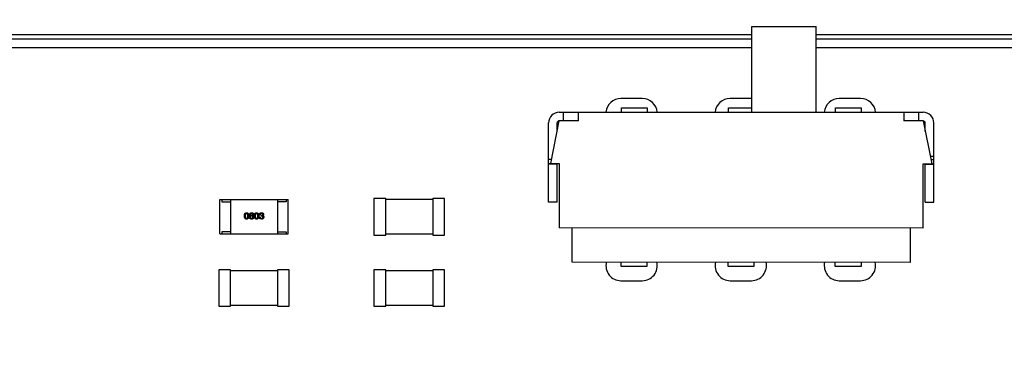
# Model space of a CAD drawing. Header units: inches. Extents: x -36 to 490, y -51 to 98.
# Tile 80 of 153: x 353 to 376, y 54 to 62. Entities that reach past the tile are written whole.
import ezdxf

# ---------------------------------------------------------------- set-up
doc = ezdxf.new("R2010")
doc.units = ezdxf.units.IN
doc.header["$LTSCALE"] = 1.21
doc.header["$MEASUREMENT"] = 0
doc.header["$PDMODE"] = 3
doc.header["$PDSIZE"] = 0.3125
doc.layers.get('0').update_dxf_attribs({"linetype": 'CONTINUOUS'})
doc.layers.get('Defpoints').update_dxf_attribs({"linetype": 'CONTINUOUS'})
doc.layers.add('DIM', color=3, linetype='CONTINUOUS')
doc.styles.get("Standard").update_dxf_attribs({"font": 'txt', "width": 0.8})
doc.dimstyles.get("Standard").update_dxf_attribs({"dimtxt": 0.15625, "dimasz": 0.1875, "dimexe": 0.125, "dimexo": 0.0625, "dimgap": 0.09, "dimtad": 0, "dimtih": 1, "dimtoh": 1, "dimzin": 4, "dimdsep": 46, "dimtxsty": 'Standard', "dimblk": '_FILLED', "dimblk1": '_FILLED', "dimblk2": '_FILLED', "dimcen": 0.09, "dimazin": 1, "dimtp": 0.01, "dimtm": 0.01, "dimtfac": 1, "dimtofl": 0, "dimtmove": 0, "dimatfit": 3, "dimldrblk": '_FILLED', "dimfxl": 1, "dimtolj": 1, "dimtzin": 4, "dimarcsym": 0})

# ---------------------------------------------------------------- blocks, each defined once
blk = doc.blocks.new('_FILLED')
at = {"color": 0, "linetype": 'ByBlock'}
blk.add_solid([(0, 0), (-1, 0.1667), (-1, -0.1667)], dxfattribs=at)
blk = doc.blocks.new('*D65')
at = {"layer": 'Defpoints', "color": 0}
for p in [(445.9, 83.388), (319.7, 47.851), (445.9, 47.789)]:
    blk.add_point(p, dxfattribs=at)
at = {"layer": 'DIM', "color": 0, "lineweight": -2}
for p, q in [((319.7, 47.914), (319.7, 83.513)), ((445.9, 47.851), (445.9, 83.513)), ((322.24, 83.388), (378.21, 83.388)), ((443.36, 83.388), (387.39, 83.388))]:
    blk.add_line(p, q, dxfattribs=at)
at = {"layer": 'DIM', "color": 0, "lineweight": -2, "xscale": 2.54, "yscale": 2.54, "zscale": 2.54, "rotation": 180}
blk.add_blockref('_FILLED', (319.7, 83.388), dxfattribs=at)
at = {"layer": 'DIM', "color": 0, "lineweight": -2, "xscale": 2.54, "yscale": 2.54, "zscale": 2.54}
blk.add_blockref('_FILLED', (445.9, 83.388), dxfattribs=at)
at = {"layer": 'DIM', "color": 0, "insert": (382.8, 83.388), "char_height": 2.5, "attachment_point": 5, "line_spacing_factor": 2.5}
blk.add_mtext('\\A1;126.20', dxfattribs=at)
blk = doc.blocks.new('*D68')
at = {"layer": 'Defpoints', "color": 0}
for p in [(406.8, 77.939), (348.8, 41.989), (406.8, 41.989)]:
    blk.add_point(p, dxfattribs=at)
at = {"layer": 'DIM', "color": 0, "lineweight": -2}
for p, q in [((348.8, 42.051), (348.8, 78.064)), ((406.8, 42.051), (406.8, 78.064)), ((351.34, 77.939), (374.044, 77.939)), ((404.26, 77.939), (381.557, 77.939))]:
    blk.add_line(p, q, dxfattribs=at)
at = {"layer": 'DIM', "color": 0, "lineweight": -2, "xscale": 2.54, "yscale": 2.54, "zscale": 2.54, "rotation": 180}
blk.add_blockref('_FILLED', (348.8, 77.939), dxfattribs=at)
at = {"layer": 'DIM', "color": 0, "lineweight": -2, "xscale": 2.54, "yscale": 2.54, "zscale": 2.54}
blk.add_blockref('_FILLED', (406.8, 77.939), dxfattribs=at)
at = {"layer": 'DIM', "color": 0, "insert": (377.8, 77.939), "char_height": 2.5, "attachment_point": 5, "line_spacing_factor": 2.5}
blk.add_mtext('\\A1;58.00', dxfattribs=at)

msp = doc.modelspace()

# ---------------------------------------------------------------- linework, layer by layer
at = {"color": 7, "linetype": 'Continuous'}
for p, q in [((369.78, 59.725), (369.781, 61.725)), ((369.781, 61.725), (371.281, 61.725)), ((371.28, 59.725), (371.281, 61.725)), ((369.781, 61.425), (300.64, 61.425)), ((301.05, 61.539), (369.781, 61.539)), ((371.281, 61.539), (378.724, 61.539)), ((378.72, 61.425), (371.281, 61.425)), ((369.781, 61.225), (334.37, 61.233)), ((375.998, 61.224), (371.281, 61.225)), ((367.22, 60.047), (366.72, 60.047)), ((369.77, 60.047), (369.27, 60.047)), ((372.32, 60.047), (371.82, 60.047)), ((366.73, 59.726), (366.73, 59.826)), ((366.73, 59.826), (367.33, 59.826)), ((367.33, 59.826), (367.33, 59.726)), ((369.23, 59.725), (369.23, 59.825)), ((369.23, 59.825), (369.78, 59.825)), ((371.73, 59.725), (371.73, 59.825)), ((371.73, 59.825), (372.33, 59.825)), ((372.33, 59.825), (372.33, 59.725)), ((365.28, 59.726), (373.78, 59.724)), ((365.38, 59.526), (365.38, 59.726)), ((365.73, 59.526), (365.73, 59.726)), ((373.33, 59.724), (373.33, 59.524)), ((373.68, 59.524), (373.68, 59.724)), ((365.03, 57.626), (365.03, 59.476)), ((365.08, 58.526), (365.28, 59.526)), ((365.23, 59.276), (365.23, 59.476)), ((365.73, 59.526), (365.28, 59.526)), ((373.78, 59.524), (373.33, 59.524)), ((373.78, 59.524), (373.98, 58.524)), ((373.83, 59.274), (373.83, 59.474)), ((374.03, 57.624), (374.03, 59.474)), ((373.945, 58.698), (374.03, 58.697)), ((365.1, 58.626), (365.03, 58.626)), ((365.03, 58.526), (365.28, 58.526)), ((365.23, 58.513), (365.03, 58.513)), ((365.23, 57.626), (365.23, 58.526)), ((365.28, 58.526), (365.28, 57.026)), ((373.78, 57.024), (373.78, 58.524)), ((373.78, 58.524), (374.03, 58.524)), ((373.83, 57.624), (373.83, 58.524)), ((373.83, 58.511), (374.03, 58.511)), ((374.03, 58.611), (373.963, 58.611)), ((357.349, 56.887), (357.349, 57.687)), ((357.349, 57.687), (358.949, 57.687)), ((357.399, 57.687), (357.399, 57.637)), ((357.399, 57.637), (357.599, 57.637)), ((357.599, 57.687), (357.599, 56.887)), ((358.699, 57.687), (358.699, 56.887)), ((358.899, 57.637), (358.699, 57.637)), ((358.899, 57.687), (358.899, 57.637)), ((358.949, 56.887), (358.949, 57.687)), ((360.95, 57.712), (360.95, 56.862)), ((361.225, 57.712), (360.95, 57.712)), ((361.225, 56.862), (361.225, 57.712)), ((362.322, 57.687), (361.225, 57.687)), ((362.322, 57.712), (362.322, 56.862)), ((362.597, 57.712), (362.322, 57.712)), ((362.597, 56.862), (362.597, 57.712)), ((365.23, 57.626), (365.03, 57.626)), ((373.83, 57.624), (374.03, 57.624)), ((358.06, 57.311), (358.061, 57.31)), ((358.138, 57.343), (358.12, 57.343)), ((358.273, 57.28), (358.292, 57.28)), ((358.295, 57.334), (358.277, 57.334)), ((358.313, 57.303), (358.313, 57.318)), ((358.313, 57.318), (358.322, 57.318)), ((358.322, 57.303), (358.313, 57.303)), ((358.351, 57.313), (358.351, 57.312)), ((358.322, 57.232), (358.295, 57.237)), ((357.349, 56.887), (358.949, 56.887)), ((357.399, 56.937), (357.399, 56.887)), ((357.599, 56.937), (357.399, 56.937)), ((358.699, 56.937), (358.899, 56.937)), ((358.899, 56.937), (358.899, 56.887)), ((360.95, 56.862), (361.225, 56.862)), ((361.225, 56.887), (362.322, 56.887)), ((362.322, 56.862), (362.597, 56.862)), ((373.78, 57.024), (365.28, 57.026)), ((365.579, 56.226), (365.58, 57.026)), ((373.48, 57.024), (373.479, 56.224)), ((373.479, 56.224), (365.579, 56.226)), ((366.729, 56.126), (366.729, 56.226)), ((367.329, 56.226), (367.329, 56.126)), ((369.229, 56.125), (369.229, 56.225)), ((369.829, 56.225), (369.829, 56.125)), ((371.729, 56.125), (371.729, 56.225)), ((372.329, 56.225), (372.329, 56.125)), ((357.326, 56.053), (357.326, 55.203)), ((357.601, 56.053), (357.326, 56.053)), ((357.601, 55.203), (357.601, 56.053)), ((358.698, 56.028), (357.601, 56.028)), ((358.698, 56.053), (358.698, 55.203)), ((358.973, 56.053), (358.698, 56.053)), ((358.973, 55.203), (358.973, 56.053)), ((360.95, 56.053), (360.95, 55.203)), ((361.225, 56.053), (360.95, 56.053)), ((361.225, 55.203), (361.225, 56.053)), ((362.322, 56.028), (361.225, 56.028)), ((362.322, 56.053), (362.322, 55.203)), ((362.597, 56.053), (362.322, 56.053)), ((362.597, 55.203), (362.597, 56.053)), ((367.329, 56.126), (366.729, 56.126)), ((369.829, 56.125), (369.229, 56.125)), ((372.329, 56.125), (371.729, 56.125)), ((366.72, 55.797), (367.22, 55.797)), ((369.27, 55.797), (369.77, 55.797)), ((371.82, 55.797), (372.32, 55.797)), ((357.601, 55.228), (358.698, 55.228)), ((361.225, 55.228), (362.322, 55.228)), ((357.326, 55.203), (357.601, 55.203)), ((358.698, 55.203), (358.973, 55.203)), ((360.95, 55.203), (361.225, 55.203)), ((362.322, 55.203), (362.597, 55.203))]:
    msp.add_line(p, q, dxfattribs=at)
for centre, radius, start, end in [((366.72, 59.697), 0.35, 90, 175.1276), ((367.22, 59.697), 0.35, 4.8251, 90), ((369.27, 59.697), 0.35, 90, 175.216), ((371.82, 59.697), 0.35, 90, 175.3044), ((372.32, 59.697), 0.35, 4.6485, 90), ((365.28, 59.476), 0.25, 89.9881, 179.9881), ((373.78, 59.474), 0.25, 359.9881, 89.9881), ((365.28, 59.476), 0.05, 89.9881, 179.9881), ((373.78, 59.474), 0.05, 359.9881, 89.9881), ((366.72, 56.147), 0.35, 166.9523, 270), ((367.22, 56.147), 0.35, 270, 13.028), ((369.27, 56.147), 0.35, 167.0362, 270), ((369.77, 56.147), 0.35, 270, 12.9338), ((371.82, 56.147), 0.35, 167.1201, 270), ((372.32, 56.147), 0.35, 270, 12.8397)]:
    msp.add_arc(centre, radius, start, end, dxfattribs=at)
for points, knots in [([(357.924, 57.306), (357.924, 57.309), (357.924, 57.315), (357.925, 57.324), (357.926, 57.331), (357.927, 57.339), (357.929, 57.346), (357.931, 57.352), (357.934, 57.358), (357.937, 57.363), (357.94, 57.367), (357.944, 57.371), (357.948, 57.375), (357.953, 57.377), (357.958, 57.379), (357.963, 57.381), (357.968, 57.382), (357.972, 57.382), (357.974, 57.382)], [0, 0, 0, 0, 0.088823, 0.172287, 0.250296, 0.323438, 0.392244, 0.456221, 0.516635, 0.573871, 0.628, 0.680335, 0.731489, 0.782557, 0.834044, 0.886738, 0.942089, 1, 1, 1, 1]), ([(357.974, 57.232), (357.972, 57.232), (357.968, 57.232), (357.963, 57.233), (357.958, 57.235), (357.953, 57.237), (357.948, 57.24), (357.944, 57.243), (357.94, 57.247), (357.937, 57.251), (357.934, 57.256), (357.931, 57.261), (357.929, 57.268), (357.927, 57.274), (357.926, 57.281), (357.925, 57.289), (357.924, 57.297), (357.924, 57.303), (357.924, 57.306)], [0, 0, 0, 0, 0.059135, 0.115606, 0.169241, 0.221578, 0.273261, 0.324749, 0.377329, 0.431642, 0.488541, 0.548597, 0.612232, 0.680174, 0.752504, 0.829777, 0.912307, 1, 1, 1, 1]), ([(357.974, 57.365), (357.973, 57.365), (357.971, 57.365), (357.967, 57.364), (357.964, 57.363), (357.961, 57.361), (357.958, 57.359), (357.956, 57.357), (357.953, 57.354), (357.951, 57.35), (357.95, 57.346), (357.948, 57.342), (357.947, 57.337), (357.946, 57.332), (357.945, 57.326), (357.944, 57.32), (357.944, 57.313), (357.944, 57.308), (357.944, 57.306)], [0, 0, 0, 0, 0.049764, 0.097007, 0.143217, 0.188577, 0.235116, 0.282997, 0.333719, 0.387776, 0.445989, 0.508679, 0.576563, 0.649481, 0.728235, 0.812722, 0.903548, 1, 1, 1, 1]), ([(357.944, 57.306), (357.944, 57.304), (357.944, 57.299), (357.944, 57.292), (357.945, 57.286), (357.946, 57.28), (357.947, 57.275), (357.948, 57.27), (357.95, 57.266), (357.951, 57.262), (357.953, 57.258), (357.956, 57.255), (357.958, 57.253), (357.961, 57.251), (357.964, 57.249), (357.967, 57.248), (357.971, 57.247), (357.973, 57.247), (357.974, 57.247)], [0, 0, 0, 0, 0.096457, 0.187288, 0.27178, 0.350132, 0.423455, 0.491343, 0.554037, 0.612253, 0.666313, 0.717038, 0.764921, 0.811214, 0.856775, 0.902988, 0.950234, 1, 1, 1, 1]), ([(357.974, 57.382), (357.976, 57.382), (357.98, 57.382), (357.986, 57.381), (357.991, 57.379), (357.996, 57.377), (358, 57.374), (358.004, 57.371), (358.008, 57.367), (358.011, 57.362), (358.014, 57.357), (358.017, 57.352), (358.019, 57.345), (358.021, 57.339), (358.023, 57.331), (358.024, 57.323), (358.025, 57.315), (358.025, 57.309), (358.025, 57.306)], [0, 0, 0, 0, 0.057415, 0.112361, 0.16496, 0.216437, 0.267441, 0.318839, 0.371478, 0.426325, 0.483626, 0.544235, 0.608673, 0.677374, 0.750405, 0.828394, 0.911525, 1, 1, 1, 1]), ([(358.005, 57.306), (358.005, 57.308), (358.005, 57.313), (358.005, 57.32), (358.004, 57.326), (358.004, 57.332), (358.003, 57.337), (358.001, 57.342), (358, 57.346), (357.998, 57.35), (357.996, 57.354), (357.993, 57.357), (357.991, 57.359), (357.988, 57.361), (357.985, 57.363), (357.982, 57.364), (357.978, 57.365), (357.976, 57.365), (357.974, 57.365)], [0, 0, 0, 0, 0.095719, 0.185854, 0.269738, 0.347952, 0.420315, 0.487894, 0.550245, 0.608186, 0.662454, 0.713283, 0.761375, 0.808209, 0.854301, 0.901312, 0.949396, 1, 1, 1, 1]), ([(357.974, 57.247), (357.976, 57.247), (357.978, 57.247), (357.982, 57.248), (357.985, 57.249), (357.988, 57.251), (357.991, 57.253), (357.993, 57.256), (357.996, 57.259), (357.998, 57.262), (358, 57.266), (358.001, 57.27), (358.003, 57.275), (358.004, 57.281), (358.004, 57.286), (358.005, 57.292), (358.005, 57.299), (358.005, 57.304), (358.005, 57.306)], [0, 0, 0, 0, 0.050879, 0.099377, 0.146973, 0.193618, 0.240619, 0.289461, 0.34047, 0.395283, 0.453059, 0.515633, 0.582666, 0.655287, 0.732971, 0.815933, 0.905166, 1, 1, 1, 1]), ([(358.025, 57.306), (358.025, 57.303), (358.025, 57.297), (358.024, 57.289), (358.023, 57.281), (358.021, 57.274), (358.02, 57.268), (358.017, 57.261), (358.015, 57.256), (358.012, 57.251), (358.008, 57.247), (358.005, 57.243), (358, 57.24), (357.996, 57.237), (357.991, 57.235), (357.986, 57.233), (357.98, 57.232), (357.976, 57.232), (357.974, 57.232)], [0, 0, 0, 0, 0.08769, 0.170218, 0.24749, 0.319818, 0.387758, 0.451391, 0.511445, 0.568185, 0.622681, 0.67526, 0.726746, 0.778428, 0.830764, 0.884397, 0.940866, 1, 1, 1, 1]), ([(358.041, 57.303), (358.041, 57.306), (358.041, 57.312), (358.042, 57.321), (358.043, 57.329), (358.045, 57.337), (358.047, 57.344), (358.049, 57.35), (358.052, 57.356), (358.055, 57.361), (358.059, 57.366), (358.063, 57.37), (358.067, 57.374), (358.072, 57.377), (358.077, 57.379), (358.083, 57.381), (358.089, 57.382), (358.093, 57.382), (358.095, 57.382)], [0, 0, 0, 0, 0.087517, 0.169686, 0.246944, 0.319347, 0.387088, 0.450961, 0.511075, 0.567974, 0.622351, 0.675039, 0.726853, 0.778688, 0.83093, 0.884738, 0.941043, 1, 1, 1, 1]), ([(358.052, 57.252), (358.051, 57.253), (358.049, 57.257), (358.047, 57.262), (358.045, 57.268), (358.043, 57.274), (358.042, 57.28), (358.042, 57.287), (358.041, 57.295), (358.041, 57.3), (358.041, 57.303)], [0, 0, 0, 0, 0.101889, 0.209155, 0.322694, 0.442863, 0.569758, 0.70479, 0.848502, 1, 1, 1, 1]), ([(358.095, 57.365), (358.094, 57.365), (358.091, 57.365), (358.087, 57.364), (358.084, 57.363), (358.081, 57.361), (358.078, 57.359), (358.075, 57.357), (358.072, 57.354), (358.07, 57.351), (358.068, 57.347), (358.066, 57.343), (358.065, 57.339), (358.063, 57.334), (358.062, 57.329), (358.061, 57.323), (358.06, 57.317), (358.06, 57.313), (358.06, 57.311)], [0, 0, 0, 0, 0.054741, 0.107075, 0.158339, 0.208382, 0.258772, 0.310045, 0.362765, 0.417822, 0.475982, 0.537466, 0.602901, 0.673037, 0.747247, 0.826291, 0.910782, 1, 1, 1, 1]), ([(358.061, 57.31), (358.061, 57.312), (358.063, 57.314), (358.066, 57.318), (358.07, 57.321), (358.074, 57.324), (358.079, 57.326), (358.084, 57.327), (358.089, 57.328), (358.093, 57.328), (358.095, 57.328)], [0, 0, 0, 0, 0.122276, 0.239997, 0.35611, 0.473903, 0.59404, 0.720428, 0.855383, 1, 1, 1, 1]), ([(358.093, 57.312), (358.091, 57.312), (358.089, 57.312), (358.086, 57.311), (358.083, 57.31), (358.08, 57.309), (358.077, 57.308), (358.075, 57.307), (358.073, 57.305), (358.071, 57.303), (358.069, 57.301), (358.067, 57.299), (358.066, 57.296), (358.065, 57.293), (358.064, 57.29), (358.063, 57.287), (358.062, 57.283), (358.062, 57.281), (358.062, 57.28)], [0, 0, 0, 0, 0.070453, 0.136523, 0.199866, 0.260392, 0.318446, 0.374657, 0.430182, 0.485556, 0.541071, 0.598396, 0.657208, 0.718642, 0.783247, 0.851631, 0.923928, 1, 1, 1, 1]), ([(358.062, 57.28), (358.062, 57.278), (358.062, 57.276), (358.063, 57.272), (358.064, 57.269), (358.065, 57.266), (358.066, 57.263), (358.067, 57.26), (358.069, 57.258), (358.071, 57.256), (358.073, 57.254), (358.075, 57.252), (358.078, 57.25), (358.08, 57.249), (358.083, 57.248), (358.086, 57.248), (358.09, 57.247), (358.092, 57.247), (358.093, 57.247)], [0, 0, 0, 0, 0.076467, 0.148148, 0.216496, 0.280559, 0.342274, 0.401168, 0.458322, 0.514073, 0.569257, 0.62465, 0.68124, 0.739113, 0.799947, 0.862804, 0.929597, 1, 1, 1, 1]), ([(358.122, 57.281), (358.122, 57.282), (358.122, 57.284), (358.121, 57.288), (358.121, 57.291), (358.12, 57.294), (358.119, 57.297), (358.117, 57.299), (358.116, 57.301), (358.114, 57.304), (358.112, 57.305), (358.11, 57.307), (358.107, 57.308), (358.105, 57.31), (358.102, 57.31), (358.099, 57.311), (358.096, 57.312), (358.094, 57.312), (358.093, 57.312)], [0, 0, 0, 0, 0.076288, 0.14871, 0.216387, 0.281386, 0.342528, 0.402111, 0.4591, 0.514852, 0.569974, 0.625644, 0.682226, 0.740156, 0.800362, 0.863471, 0.930116, 1, 1, 1, 1]), ([(358.093, 57.247), (358.094, 57.247), (358.097, 57.247), (358.1, 57.248), (358.103, 57.249), (358.105, 57.25), (358.108, 57.251), (358.11, 57.252), (358.112, 57.254), (358.114, 57.256), (358.116, 57.258), (358.117, 57.261), (358.119, 57.264), (358.12, 57.267), (358.121, 57.27), (358.121, 57.273), (358.122, 57.277), (358.122, 57.279), (358.122, 57.281)], [0, 0, 0, 0, 0.066682, 0.130303, 0.190802, 0.248749, 0.30534, 0.361219, 0.415721, 0.471765, 0.528279, 0.586428, 0.64659, 0.710143, 0.776461, 0.846692, 0.921137, 1, 1, 1, 1]), ([(358.095, 57.382), (358.097, 57.382), (358.1, 57.382), (358.104, 57.381), (358.108, 57.38), (358.112, 57.379), (358.116, 57.377), (358.12, 57.376), (358.123, 57.374), (358.126, 57.371), (358.128, 57.369), (358.13, 57.366), (358.133, 57.363), (358.134, 57.359), (358.136, 57.355), (358.137, 57.352), (358.138, 57.347), (358.138, 57.344), (358.138, 57.343)], [0, 0, 0, 0, 0.073784, 0.144317, 0.211047, 0.274818, 0.336501, 0.395724, 0.453465, 0.510016, 0.566585, 0.622844, 0.680328, 0.739335, 0.800408, 0.863904, 0.93053, 1, 1, 1, 1]), ([(358.12, 57.343), (358.12, 57.345), (358.119, 57.348), (358.117, 57.353), (358.115, 57.356), (358.112, 57.36), (358.109, 57.362), (358.105, 57.364), (358.1, 57.365), (358.097, 57.365), (358.095, 57.365)], [0, 0, 0, 0, 0.1439, 0.274233, 0.394478, 0.509388, 0.621911, 0.738504, 0.863414, 1, 1, 1, 1]), ([(358.095, 57.328), (358.097, 57.328), (358.1, 57.328), (358.106, 57.327), (358.11, 57.326), (358.115, 57.324), (358.119, 57.322), (358.123, 57.32), (358.126, 57.318), (358.129, 57.315), (358.132, 57.312), (358.134, 57.308), (358.137, 57.305), (358.138, 57.301), (358.14, 57.296), (358.141, 57.292), (358.141, 57.287), (358.142, 57.283), (358.142, 57.281)], [0, 0, 0, 0, 0.074228, 0.144548, 0.211288, 0.274576, 0.335162, 0.393915, 0.450599, 0.506657, 0.562409, 0.618617, 0.676096, 0.735061, 0.79654, 0.860906, 0.928473, 1, 1, 1, 1]), ([(358.142, 57.281), (358.142, 57.28), (358.142, 57.276), (358.141, 57.271), (358.14, 57.266), (358.138, 57.261), (358.136, 57.257), (358.133, 57.253), (358.13, 57.248), (358.128, 57.246), (358.127, 57.245)], [0, 0, 0, 0, 0.12904, 0.253809, 0.377066, 0.499122, 0.621469, 0.744665, 0.870607, 1, 1, 1, 1]), ([(358.157, 57.306), (358.157, 57.309), (358.157, 57.315), (358.158, 57.324), (358.159, 57.331), (358.16, 57.339), (358.162, 57.346), (358.164, 57.352), (358.167, 57.358), (358.17, 57.363), (358.173, 57.367), (358.177, 57.371), (358.181, 57.375), (358.186, 57.377), (358.191, 57.379), (358.196, 57.381), (358.202, 57.382), (358.205, 57.382), (358.207, 57.382)], [0, 0, 0, 0, 0.088823, 0.172287, 0.250296, 0.323438, 0.392244, 0.456221, 0.516635, 0.573871, 0.628, 0.680335, 0.731489, 0.782557, 0.834044, 0.886738, 0.942089, 1, 1, 1, 1]), ([(358.207, 57.232), (358.205, 57.232), (358.202, 57.232), (358.196, 57.233), (358.191, 57.235), (358.186, 57.237), (358.181, 57.24), (358.177, 57.243), (358.173, 57.247), (358.17, 57.251), (358.167, 57.256), (358.164, 57.261), (358.162, 57.268), (358.16, 57.274), (358.159, 57.281), (358.158, 57.289), (358.157, 57.297), (358.157, 57.303), (358.157, 57.306)], [0, 0, 0, 0, 0.059135, 0.115606, 0.169241, 0.221578, 0.273261, 0.324749, 0.377329, 0.431642, 0.488541, 0.548597, 0.612232, 0.680174, 0.752504, 0.829777, 0.912307, 1, 1, 1, 1]), ([(358.207, 57.365), (358.206, 57.365), (358.204, 57.365), (358.2, 57.364), (358.197, 57.363), (358.194, 57.361), (358.191, 57.359), (358.189, 57.357), (358.187, 57.354), (358.185, 57.35), (358.183, 57.346), (358.181, 57.342), (358.18, 57.337), (358.179, 57.332), (358.178, 57.326), (358.178, 57.32), (358.177, 57.313), (358.177, 57.308), (358.177, 57.306)], [0, 0, 0, 0, 0.049764, 0.097007, 0.143217, 0.188577, 0.235116, 0.282997, 0.333719, 0.387776, 0.445989, 0.508679, 0.576563, 0.649481, 0.728235, 0.812722, 0.903548, 1, 1, 1, 1]), ([(358.177, 57.306), (358.177, 57.304), (358.177, 57.299), (358.178, 57.292), (358.178, 57.286), (358.179, 57.28), (358.18, 57.275), (358.181, 57.27), (358.183, 57.266), (358.185, 57.262), (358.187, 57.258), (358.189, 57.255), (358.191, 57.253), (358.194, 57.251), (358.197, 57.249), (358.2, 57.248), (358.204, 57.247), (358.206, 57.247), (358.207, 57.247)], [0, 0, 0, 0, 0.096457, 0.187288, 0.27178, 0.350132, 0.423455, 0.491343, 0.554037, 0.612253, 0.666313, 0.717038, 0.764921, 0.811214, 0.856775, 0.902988, 0.950234, 1, 1, 1, 1]), ([(358.207, 57.382), (358.209, 57.382), (358.213, 57.382), (358.219, 57.381), (358.224, 57.379), (358.229, 57.377), (358.233, 57.374), (358.237, 57.371), (358.241, 57.367), (358.244, 57.362), (358.248, 57.357), (358.25, 57.352), (358.252, 57.345), (358.254, 57.339), (358.256, 57.331), (358.257, 57.323), (358.258, 57.315), (358.258, 57.309), (358.258, 57.306)], [0, 0, 0, 0, 0.057415, 0.112361, 0.16496, 0.216437, 0.267441, 0.318839, 0.371478, 0.426325, 0.483626, 0.544235, 0.608673, 0.677374, 0.750405, 0.828394, 0.911525, 1, 1, 1, 1]), ([(358.239, 57.306), (358.239, 57.308), (358.239, 57.313), (358.238, 57.32), (358.238, 57.326), (358.237, 57.332), (358.236, 57.337), (358.234, 57.342), (358.233, 57.346), (358.231, 57.35), (358.229, 57.354), (358.227, 57.357), (358.224, 57.359), (358.221, 57.361), (358.218, 57.363), (358.215, 57.364), (358.211, 57.365), (358.209, 57.365), (358.207, 57.365)], [0, 0, 0, 0, 0.095719, 0.185854, 0.269738, 0.347952, 0.420315, 0.487894, 0.550245, 0.608186, 0.662454, 0.713283, 0.761375, 0.808209, 0.854301, 0.901312, 0.949396, 1, 1, 1, 1]), ([(358.207, 57.247), (358.209, 57.247), (358.211, 57.247), (358.215, 57.248), (358.218, 57.249), (358.221, 57.251), (358.224, 57.253), (358.227, 57.256), (358.229, 57.259), (358.231, 57.262), (358.233, 57.266), (358.234, 57.27), (358.236, 57.275), (358.237, 57.281), (358.238, 57.286), (358.238, 57.292), (358.239, 57.299), (358.239, 57.304), (358.239, 57.306)], [0, 0, 0, 0, 0.050879, 0.099377, 0.146973, 0.193618, 0.240619, 0.289461, 0.34047, 0.395283, 0.453059, 0.515633, 0.582666, 0.655287, 0.732971, 0.815933, 0.905166, 1, 1, 1, 1]), ([(358.258, 57.306), (358.258, 57.303), (358.258, 57.297), (358.257, 57.289), (358.256, 57.281), (358.255, 57.274), (358.253, 57.268), (358.251, 57.261), (358.248, 57.256), (358.245, 57.251), (358.242, 57.247), (358.238, 57.243), (358.234, 57.24), (358.229, 57.237), (358.224, 57.235), (358.219, 57.233), (358.213, 57.232), (358.209, 57.232), (358.207, 57.232)], [0, 0, 0, 0, 0.08769, 0.170218, 0.24749, 0.319818, 0.387758, 0.451391, 0.511445, 0.568185, 0.622681, 0.67526, 0.726746, 0.778428, 0.830764, 0.884397, 0.940866, 1, 1, 1, 1]), ([(358.295, 57.237), (358.294, 57.238), (358.293, 57.238), (358.29, 57.24), (358.288, 57.242), (358.286, 57.243), (358.284, 57.245), (358.282, 57.248), (358.281, 57.25), (358.279, 57.253), (358.278, 57.255), (358.277, 57.258), (358.276, 57.262), (358.275, 57.265), (358.274, 57.268), (358.274, 57.272), (358.273, 57.276), (358.273, 57.278), (358.273, 57.28)], [0, 0, 0, 0, 0.056906, 0.113264, 0.168825, 0.223843, 0.279195, 0.335267, 0.392098, 0.450414, 0.51054, 0.572219, 0.636652, 0.703156, 0.773102, 0.845505, 0.921063, 1, 1, 1, 1]), ([(358.277, 57.334), (358.277, 57.336), (358.277, 57.34), (358.277, 57.345), (358.278, 57.35), (358.28, 57.355), (358.281, 57.359), (358.283, 57.363), (358.286, 57.367), (358.289, 57.37), (358.292, 57.373), (358.295, 57.375), (358.299, 57.377), (358.304, 57.379), (358.308, 57.38), (358.313, 57.381), (358.319, 57.382), (358.322, 57.382), (358.324, 57.382)], [0, 0, 0, 0, 0.074804, 0.144899, 0.211458, 0.274554, 0.334363, 0.392059, 0.448123, 0.503024, 0.558154, 0.613471, 0.670844, 0.729926, 0.792003, 0.857405, 0.926768, 1, 1, 1, 1]), ([(358.292, 57.28), (358.292, 57.278), (358.292, 57.276), (358.293, 57.272), (358.293, 57.269), (358.294, 57.265), (358.295, 57.262), (358.297, 57.26), (358.298, 57.257), (358.3, 57.255), (358.302, 57.253), (358.305, 57.252), (358.307, 57.25), (358.31, 57.249), (358.313, 57.248), (358.316, 57.247), (358.32, 57.247), (358.322, 57.247), (358.323, 57.247)], [0, 0, 0, 0, 0.07723, 0.149593, 0.217944, 0.282232, 0.34411, 0.402297, 0.458791, 0.513966, 0.568538, 0.623291, 0.679957, 0.737243, 0.798142, 0.86118, 0.928728, 1, 1, 1, 1]), ([(358.323, 57.365), (358.322, 57.365), (358.32, 57.365), (358.317, 57.365), (358.314, 57.364), (358.311, 57.363), (358.308, 57.362), (358.306, 57.361), (358.304, 57.359), (358.302, 57.357), (358.3, 57.355), (358.299, 57.353), (358.298, 57.35), (358.297, 57.347), (358.296, 57.344), (358.295, 57.341), (358.295, 57.338), (358.295, 57.335), (358.295, 57.334)], [0, 0, 0, 0, 0.069877, 0.136363, 0.198671, 0.257968, 0.315462, 0.370709, 0.425568, 0.479847, 0.535753, 0.592303, 0.651386, 0.713311, 0.778642, 0.84836, 0.921866, 1, 1, 1, 1]), ([(358.322, 57.318), (358.324, 57.318), (358.326, 57.318), (358.329, 57.319), (358.332, 57.319), (358.334, 57.32), (358.337, 57.321), (358.339, 57.322), (358.341, 57.323), (358.343, 57.325), (358.345, 57.326), (358.346, 57.328), (358.347, 57.33), (358.348, 57.332), (358.349, 57.334), (358.35, 57.337), (358.35, 57.339), (358.35, 57.341), (358.35, 57.342)], [0, 0, 0, 0, 0.079415, 0.154091, 0.22508, 0.29186, 0.355026, 0.415127, 0.472418, 0.528511, 0.583551, 0.638361, 0.693547, 0.750023, 0.807857, 0.868401, 0.932259, 1, 1, 1, 1]), ([(358.355, 57.276), (358.355, 57.277), (358.355, 57.279), (358.355, 57.282), (358.354, 57.285), (358.353, 57.287), (358.352, 57.29), (358.351, 57.292), (358.349, 57.294), (358.347, 57.296), (358.345, 57.298), (358.342, 57.299), (358.339, 57.3), (358.336, 57.301), (358.333, 57.302), (358.329, 57.302), (358.326, 57.303), (358.323, 57.303), (358.322, 57.303)], [0, 0, 0, 0, 0.066518, 0.129194, 0.188613, 0.245254, 0.300032, 0.353805, 0.407079, 0.461108, 0.516272, 0.574141, 0.634837, 0.699275, 0.767504, 0.840272, 0.917505, 1, 1, 1, 1]), ([(358.35, 57.342), (358.35, 57.343), (358.35, 57.345), (358.35, 57.347), (358.349, 57.35), (358.348, 57.352), (358.347, 57.354), (358.346, 57.356), (358.344, 57.357), (358.343, 57.359), (358.341, 57.36), (358.339, 57.361), (358.337, 57.362), (358.334, 57.363), (358.332, 57.364), (358.329, 57.364), (358.326, 57.365), (358.324, 57.365), (358.323, 57.365)], [0, 0, 0, 0, 0.067655, 0.132224, 0.194132, 0.253145, 0.309858, 0.366002, 0.421361, 0.47702, 0.532632, 0.590536, 0.65067, 0.713258, 0.779588, 0.848803, 0.921949, 1, 1, 1, 1]), ([(358.324, 57.382), (358.326, 57.382), (358.329, 57.382), (358.334, 57.381), (358.339, 57.38), (358.343, 57.379), (358.347, 57.378), (358.35, 57.376), (358.354, 57.374), (358.357, 57.372), (358.359, 57.369), (358.362, 57.366), (358.364, 57.363), (358.365, 57.36), (358.367, 57.356), (358.368, 57.352), (358.369, 57.348), (358.369, 57.345), (358.369, 57.344)], [0, 0, 0, 0, 0.077845, 0.151584, 0.221397, 0.287366, 0.350104, 0.410398, 0.467998, 0.524388, 0.579979, 0.635152, 0.690917, 0.747936, 0.806661, 0.867861, 0.932479, 1, 1, 1, 1]), ([(358.369, 57.344), (358.369, 57.342), (358.369, 57.338), (358.368, 57.333), (358.367, 57.329), (358.365, 57.324), (358.362, 57.321), (358.359, 57.317), (358.355, 57.315), (358.353, 57.313), (358.351, 57.313)], [0, 0, 0, 0, 0.143686, 0.277942, 0.40333, 0.521785, 0.638573, 0.755208, 0.874773, 1, 1, 1, 1]), ([(358.351, 57.312), (358.352, 57.311), (358.354, 57.311), (358.357, 57.31), (358.359, 57.308), (358.362, 57.307), (358.364, 57.305), (358.366, 57.304), (358.368, 57.302), (358.37, 57.3), (358.371, 57.297), (358.372, 57.295), (358.373, 57.293), (358.374, 57.29), (358.375, 57.287), (358.375, 57.284), (358.376, 57.281), (358.376, 57.279), (358.376, 57.278)], [0, 0, 0, 0, 0.069445, 0.136039, 0.200011, 0.261745, 0.322328, 0.381403, 0.438864, 0.496655, 0.554398, 0.612391, 0.672266, 0.733005, 0.79604, 0.861293, 0.928785, 1, 1, 1, 1]), ([(358.09, 57.232), (358.088, 57.232), (358.084, 57.233), (358.078, 57.234), (358.073, 57.235), (358.068, 57.237), (358.063, 57.24), (358.059, 57.244), (358.055, 57.247), (358.053, 57.25), (358.052, 57.252)], [0, 0, 0, 0, 0.137449, 0.267856, 0.393219, 0.514735, 0.63397, 0.753734, 0.874967, 1, 1, 1, 1]), ([(358.127, 57.245), (358.126, 57.243), (358.124, 57.241), (358.121, 57.239), (358.117, 57.237), (358.112, 57.235), (358.107, 57.233), (358.102, 57.233), (358.096, 57.232), (358.092, 57.232), (358.09, 57.232)], [0, 0, 0, 0, 0.105033, 0.21147, 0.321511, 0.438526, 0.563605, 0.698055, 0.843218, 1, 1, 1, 1]), ([(358.376, 57.278), (358.376, 57.276), (358.375, 57.273), (358.374, 57.268), (358.373, 57.263), (358.372, 57.259), (358.37, 57.255), (358.367, 57.251), (358.364, 57.247), (358.361, 57.244), (358.358, 57.242), (358.354, 57.239), (358.349, 57.237), (358.345, 57.236), (358.34, 57.234), (358.334, 57.233), (358.328, 57.233), (358.324, 57.232), (358.322, 57.232)], [0, 0, 0, 0, 0.068236, 0.132937, 0.194125, 0.253174, 0.310181, 0.365986, 0.421096, 0.476216, 0.532352, 0.590232, 0.649824, 0.71274, 0.778406, 0.848058, 0.921922, 1, 1, 1, 1]), ([(358.323, 57.247), (358.324, 57.247), (358.327, 57.247), (358.33, 57.248), (358.334, 57.248), (358.337, 57.249), (358.339, 57.25), (358.342, 57.252), (358.344, 57.253), (358.346, 57.255), (358.348, 57.257), (358.35, 57.259), (358.351, 57.261), (358.353, 57.264), (358.354, 57.266), (358.354, 57.269), (358.355, 57.272), (358.355, 57.275), (358.355, 57.276)], [0, 0, 0, 0, 0.076694, 0.149502, 0.218019, 0.283183, 0.345589, 0.405199, 0.462852, 0.519478, 0.575313, 0.630559, 0.687006, 0.744638, 0.804006, 0.866059, 0.931486, 1, 1, 1, 1])]:
    msp.add_open_spline(points, degree=3, knots=knots, dxfattribs=at)

# ---------------------------------------------------------------- dimensions: what is measured, and where the dimension line sits
at = {"layer": 'DIM'}
for base, p1, p2, picture, middle in [((445.9, 83.388), (319.7, 47.851), (445.9, 47.789), '*D65', (382.8, 83.388)), ((406.8, 77.939), (348.8, 41.989), (406.8, 41.989), '*D68', (377.8, 77.939))]:
    dim = msp.add_linear_dim(base=base, p1=p1, p2=p2, dimstyle='Standard', override={"dimtxt": 2.5, "dimasz": 2.54, "dimtih": 0, "dimtoh": 0, "dimzin": 0, "dimcen": 0.198, "dimadec": 0, "dimazin": 0, "dimtp": 0, "dimtm": 0, "dimtdec": 4, "dimtzin": 0}, dxfattribs=at)
    dim.commit()
    dim.dimension.update_dxf_attribs({"geometry": picture, "text_midpoint": middle})

doc.saveas('drawing.dxf')
